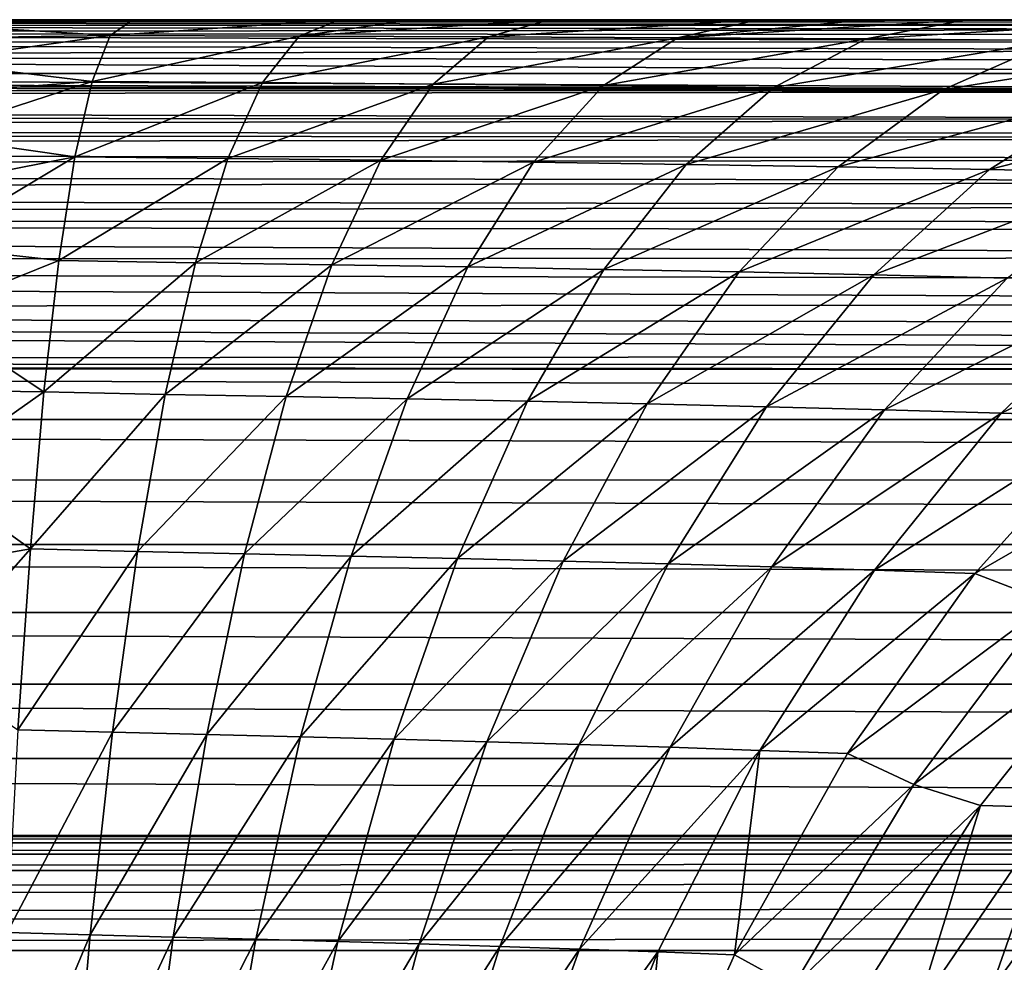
# Model space of a CAD drawing. Header units: metres. Extents: x -139 to 105, y -30 to 40.
# Tile 61 of 153: x -26 to -18, y 13 to 20. Entities that reach past the tile are written whole.
import ezdxf

# ---------------------------------------------------------------- set-up
doc = ezdxf.new("R2010")
doc.units = ezdxf.units.M
doc.layers.add('solid_150_SW0003', color=7, linetype='CONTINUOUS')

msp = doc.modelspace()

# ---------------------------------------------------------------- linework, layer by layer
at = {"layer": 'solid_150_SW0003'}
for points in [[(-40.000031, 19.987135, 73.632484), (-40, 19.999994, 76.063011), (-12.319508, 19.995113, 74.596092)], [(-40.000031, 19.987135, 73.632484), (-12.319508, 19.995113, 74.596092), (-12.89936, 19.980879, 73.069695)], [(-40.000031, 19.987135, 73.632484), (-12.89936, 19.980879, 73.069695), (-13.281672, 19.957729, 71.51664)], [(-40.000031, 19.951254, 71.162354), (-40.000031, 19.987135, 73.632484), (-13.281672, 19.957729, 71.51664)], [(-40, 19.999994, 76.063011), (-33.333328, 19.999994, 76.062828), (-12.319508, 19.995113, 74.596092)], [(-33.333328, 19.999994, 76.062828), (-26.666658, 19.999994, 76.062912), (-12.319508, 19.995113, 74.596092)], [(-26.666658, 19.999994, 76.062912), (-19.104984, 19.999994, 76.062851), (-12.319508, 19.995113, 74.596092)], [(-25.06423, 19.99999, 76.069984), (-19.104984, 19.999994, 76.062851), (-26.666658, 19.999994, 76.062912)], [(-25.06423, 19.99999, 76.069984), (-26.666658, 19.999994, 76.062912), (-26.666658, 19.964184, 77.259071)], [(-25.240599, 19.877882, 78.249039), (-25.06423, 19.99999, 76.069984), (-26.666658, 19.964184, 77.259071)], [(-25.240599, 19.877882, 78.249039), (-23.462234, 19.999949, 76.090065), (-25.06423, 19.99999, 76.069984)], [(-23.775139, 19.872589, 78.287598), (-23.462234, 19.999949, 76.090065), (-25.240599, 19.877882, 78.249039)], [(-25.06423, 19.99999, 76.069984), (-23.462234, 19.999949, 76.090065), (-19.104984, 19.999994, 76.062851)], [(-23.775139, 19.872589, 78.287598), (-22.904152, 19.999912, 76.100182), (-23.462234, 19.999949, 76.090065)], [(-23.775139, 19.872589, 78.287598), (-21.836891, 19.999786, 76.124046), (-22.904152, 19.999912, 76.100182)], [(-22.309853, 19.86643, 78.335175), (-21.836891, 19.999786, 76.124046), (-23.775139, 19.872589, 78.287598)], [(-23.462234, 19.999949, 76.090065), (-22.904152, 19.999912, 76.100182), (-19.104984, 19.999994, 76.062851)], [(-22.904152, 19.999912, 76.100182), (-21.836891, 19.999786, 76.124046), (-19.104984, 19.999994, 76.062851)], [(-22.309853, 19.86643, 78.335175), (-20.223677, 19.999487, 76.164146), (-21.836891, 19.999786, 76.124046)], [(-20.845085, 19.859303, 78.397575), (-20.223677, 19.999487, 76.164146), (-22.309853, 19.86643, 78.335175)], [(-21.836891, 19.999786, 76.124046), (-20.223677, 19.999487, 76.164146), (-19.104984, 19.999994, 76.062851)], [(-20.845085, 19.859303, 78.397575), (-19.386778, 19.999229, 76.191406), (-20.223677, 19.999487, 76.164146)], [(-20.845085, 19.859303, 78.397575), (-18.610403, 19.998852, 76.225296), (-19.386778, 19.999229, 76.191406)], [(-19.381908, 19.850492, 78.48423), (-18.610403, 19.998852, 76.225296), (-20.845085, 19.859303, 78.397575)], [(-20.223677, 19.999487, 76.164146), (-19.386778, 19.999229, 76.191406), (-19.104984, 19.999994, 76.062851)], [(-19.386778, 19.999229, 76.191406), (-18.610403, 19.998852, 76.225296), (-19.104984, 19.999994, 76.062851)], [(-19.381908, 19.850492, 78.48423), (-16.996782, 19.99728, 76.333344), (-18.610403, 19.998852, 76.225296)], [(-17.92152, 19.839205, 78.605171), (-16.996782, 19.99728, 76.333344), (-19.381908, 19.850492, 78.48423)], [(-19.104984, 19.999994, 76.062851), (-11.543309, 20.000002, 76.062904), (-12.319508, 19.995113, 74.596092)], [(-16.11717, 19.995951, 76.40892), (-11.543309, 20.000002, 76.062904), (-19.104984, 19.999994, 76.062851)], [(-16.996782, 19.99728, 76.333344), (-16.11717, 19.995951, 76.40892), (-19.104984, 19.999994, 76.062851)], [(-18.610403, 19.998852, 76.225296), (-16.996782, 19.99728, 76.333344), (-19.104984, 19.999994, 76.062851)], [(-40.000031, 19.951254, 71.162354), (-13.281672, 19.957729, 71.51664), (-13.474427, 19.925066, 69.931877)], [(-39.999989, 19.8969, 68.834679), (-40.000031, 19.951254, 71.162354), (-13.474427, 19.925066, 69.931877)], [(-39.999989, 19.8969, 68.834679), (-13.474427, 19.925066, 69.931877), (-13.475953, 19.88236, 68.333504)], [(-25.240599, 19.877882, 78.249039), (-26.666658, 19.964184, 77.259071), (-26.666658, 19.856575, 78.453621)], [(-39.999989, 19.8969, 68.834679), (-13.475953, 19.88236, 68.333504), (-13.285246, 19.828272, 66.740173)], [(-39.999947, 19.823351, 66.615646), (-39.999989, 19.8969, 68.834679), (-13.285246, 19.828272, 66.740173)], [(-25.240599, 19.877882, 78.249039), (-26.666658, 19.856575, 78.453621), (-26.666658, 19.677078, 79.642204)], [(-25.380417, 19.522062, 80.397385), (-25.240599, 19.877882, 78.249039), (-26.666658, 19.677078, 79.642204)], [(-23.775139, 19.872589, 78.287598), (-25.240599, 19.877882, 78.249039), (-25.380417, 19.522062, 80.397385)], [(-24.058754, 19.512127, 80.449356), (-23.775139, 19.872589, 78.287598), (-25.380417, 19.522062, 80.397385)], [(-22.309853, 19.86643, 78.335175), (-23.775139, 19.872589, 78.287598), (-24.058754, 19.512127, 80.449356)], [(-22.737526, 19.501469, 80.512115), (-22.309853, 19.86643, 78.335175), (-24.058754, 19.512127, 80.449356)], [(-20.845085, 19.859303, 78.397575), (-22.309853, 19.86643, 78.335175), (-22.737526, 19.501469, 80.512115)], [(-21.417198, 19.489597, 80.590599), (-20.845085, 19.859303, 78.397575), (-22.737526, 19.501469, 80.512115)], [(-19.381908, 19.850492, 78.48423), (-20.845085, 19.859303, 78.397575), (-21.417198, 19.489597, 80.590599)], [(-20.098875, 19.475708, 80.692818), (-19.381908, 19.850492, 78.48423), (-21.417198, 19.489597, 80.590599)], [(-17.92152, 19.839205, 78.605171), (-19.381908, 19.850492, 78.48423), (-20.098875, 19.475708, 80.692818)], [(-18.783768, 19.458958, 80.827278), (-17.92152, 19.839205, 78.605171), (-20.098875, 19.475708, 80.692818)], [(-16.46595, 19.825066, 78.773239), (-17.92152, 19.839205, 78.605171), (-18.783768, 19.458958, 80.827278)], [(-39.999958, 19.721525, 64.438614), (-39.999947, 19.823351, 66.615646), (-12.903131, 19.760309, 65.182884)], [(-39.999958, 19.721525, 64.438614), (-12.903131, 19.760309, 65.182884), (-12.344823, 19.680323, 63.729115)], [(-39.999947, 19.823351, 66.615646), (-13.285246, 19.828272, 66.740173), (-12.903131, 19.760309, 65.182884)], [(-17.473787, 19.439079, 81.004921), (-16.46595, 19.825066, 78.773239), (-18.783768, 19.458958, 80.827278)], [(-39.999958, 19.721525, 64.438614), (-11.636265, 19.582647, 62.397461), (-40, 19.582647, 62.397461)], [(-39.999958, 19.721525, 64.438614), (-12.344823, 19.680323, 63.729115), (-11.636265, 19.582647, 62.397461)], [(-25.380417, 19.522062, 80.397385), (-26.666658, 19.677078, 79.642204), (-26.666658, 19.425724, 80.821022)], [(-10.873355, 19.446989, 61.426212), (-75, 19.582647, 62.397461), (-57.499996, 19.582645, 62.397446)], [(-10.873355, 19.446989, 61.426212), (-75, 19.533089, 61.956478), (-75, 19.582647, 62.397461)], [(-10.873355, 19.446989, 61.426212), (-75, 19.463993, 61.518013), (-75, 19.533089, 61.956478)], [(-10.873355, 19.446989, 61.426212), (-57.499996, 19.582645, 62.397446), (-40, 19.582647, 62.397461)], [(-11.636265, 19.582647, 62.397461), (-10.873355, 19.446989, 61.426212), (-40, 19.582647, 62.397461)], [(-10.873355, 19.446989, 61.426212), (-75, 19.375483, 61.082932), (-75, 19.463993, 61.518013)], [(-25.380417, 19.522062, 80.397385), (-26.666658, 19.425724, 80.821022), (-26.666658, 19.102806, 81.985817)], [(-25.512913, 18.938446, 82.494194), (-25.380417, 19.522062, 80.397385), (-26.666658, 19.102806, 81.985817)], [(-24.058754, 19.512127, 80.449356), (-25.380417, 19.522062, 80.397385), (-25.512913, 18.938446, 82.494194)], [(-24.327518, 18.924665, 82.554337), (-24.058754, 19.512127, 80.449356), (-25.512913, 18.938446, 82.494194)], [(-22.737526, 19.501469, 80.512115), (-24.058754, 19.512127, 80.449356), (-24.327518, 18.924665, 82.554337)], [(-23.142801, 18.91082, 82.627029), (-22.737526, 19.501469, 80.512115), (-24.327518, 18.924665, 82.554337)], [(-21.417198, 19.489597, 80.590599), (-22.737526, 19.501469, 80.512115), (-23.142801, 18.91082, 82.627029)], [(-21.959337, 18.895851, 82.716225), (-21.417198, 19.489597, 80.590599), (-23.142801, 18.91082, 82.627029)], [(-20.098875, 19.475708, 80.692818), (-21.417198, 19.489597, 80.590599), (-21.959337, 18.895851, 82.716225)], [(-20.778255, 18.879059, 82.828644), (-20.098875, 19.475708, 80.692818), (-21.959337, 18.895851, 82.716225)], [(-18.783768, 19.458958, 80.827278), (-20.098875, 19.475708, 80.692818), (-20.778255, 18.879059, 82.828644)], [(-19.600782, 18.8598, 82.97142), (-18.783768, 19.458958, 80.827278), (-20.778255, 18.879059, 82.828644)], [(-17.473787, 19.439079, 81.004921), (-18.783768, 19.458958, 80.827278), (-19.600782, 18.8598, 82.97142)], [(-10.873355, 19.446989, 61.426212), (-9.948429, 19.224119, 60.497772), (-75, 19.375483, 61.082932)], [(-9.948429, 19.224119, 60.497772), (-75, 19.267717, 60.6521), (-75, 19.375483, 61.082932)], [(-18.428719, 18.837847, 83.153778), (-17.473787, 19.439079, 81.004921), (-19.600782, 18.8598, 82.97142)], [(-16.171806, 19.416594, 81.240013), (-17.473787, 19.439079, 81.004921), (-18.428719, 18.837847, 83.153778)], [(-17.264654, 18.81354, 83.387703), (-16.171806, 19.416594, 81.240013), (-18.428719, 18.837847, 83.153778)], [(-9.948429, 19.224119, 60.497772), (-75, 19.140892, 60.226357), (-75, 19.267717, 60.6521)], [(-9.948429, 19.224119, 60.497772), (-9.552825, 19.116753, 60.152439), (-75, 19.140892, 60.226357)], [(-9.426639, 19.081476, 60.047752), (-75, 18.995173, 59.806374), (-75, 19.140892, 60.226357)], [(-9.552825, 19.116753, 60.152439), (-9.426639, 19.081476, 60.047752), (-75, 19.140892, 60.226357)], [(-9.426639, 19.081476, 60.047752), (-8.863779, 18.920757, 59.612549), (-75, 18.995173, 59.806374)], [(-25.512913, 18.938446, 82.494194), (-26.666658, 19.102806, 81.985817), (-26.666658, 18.709743, 83.129967)], [(-8.863779, 18.920757, 59.612549), (-75, 18.830847, 59.393082), (-75, 18.995173, 59.806374)], [(-8.863779, 18.920757, 59.612549), (-8.257293, 18.746494, 59.19965), (-75, 18.830847, 59.393082)], [(-25.512913, 18.938446, 82.494194), (-26.666658, 18.709743, 83.129967), (-26.666658, 18.248663, 84.247269)], [(-25.637217, 18.13303, 84.51088), (-25.512913, 18.938446, 82.494194), (-26.666658, 18.248663, 84.247269)], [(-24.327518, 18.924665, 82.554337), (-25.512913, 18.938446, 82.494194), (-25.637217, 18.13303, 84.51088)], [(-24.579666, 18.116398, 84.57502), (-24.327518, 18.924665, 82.554337), (-25.637217, 18.13303, 84.51088)], [(-23.142801, 18.91082, 82.627029), (-24.327518, 18.924665, 82.554337), (-24.579666, 18.116398, 84.57502)], [(-23.523018, 18.100456, 84.653481), (-23.142801, 18.91082, 82.627029), (-24.579666, 18.116398, 84.57502)], [(-21.959337, 18.895851, 82.716225), (-23.142801, 18.91082, 82.627029), (-23.523018, 18.100456, 84.653481)], [(-22.467947, 18.083586, 84.749115), (-21.959337, 18.895851, 82.716225), (-23.523018, 18.100456, 84.653481)], [(-20.778255, 18.879059, 82.828644), (-21.959337, 18.895851, 82.716225), (-22.467947, 18.083586, 84.749115)], [(-21.415606, 18.065229, 84.867424), (-20.778255, 18.879059, 82.828644), (-22.467947, 18.083586, 84.749115)], [(-19.600782, 18.8598, 82.97142), (-20.778255, 18.879059, 82.828644), (-21.415606, 18.065229, 84.867424)], [(-20.367228, 18.044983, 85.014351), (-19.600782, 18.8598, 82.97142), (-21.415606, 18.065229, 84.867424)], [(-18.428719, 18.837847, 83.153778), (-19.600782, 18.8598, 82.97142), (-20.367228, 18.044983, 85.014351)], [(-8.257293, 18.746494, 59.19965), (-75, 18.648323, 58.987537), (-75, 18.830847, 59.393082)], [(-19.324518, 18.022633, 85.19754), (-18.428719, 18.837847, 83.153778), (-20.367228, 18.044983, 85.014351)], [(-17.264654, 18.81354, 83.387703), (-18.428719, 18.837847, 83.153778), (-19.324518, 18.022633, 85.19754)], [(-18.289812, 17.998226, 85.42691), (-17.264654, 18.81354, 83.387703), (-19.324518, 18.022633, 85.19754)], [(-8.257293, 18.746494, 59.19965), (-7.599907, 18.560139, 58.807369), (-75, 18.648323, 58.987537)], [(-7.599907, 18.560139, 58.807369), (-75, 18.44808, 58.590755), (-75, 18.648323, 58.987537)], [(-7.599907, 18.560139, 58.807369), (-7.153288, 18.434151, 58.564709), (-75, 18.44808, 58.590755)], [(-6.151181, 18.160593, 58.087021), (-75, 18.115625, 58.013988), (-75, 18.44808, 58.590755)], [(-6.891417, 18.361059, 58.430973), (-6.151181, 18.160593, 58.087021), (-75, 18.44808, 58.590755)], [(-7.153288, 18.434151, 58.564709), (-6.891417, 18.361059, 58.430973), (-75, 18.44808, 58.590755)], [(-25.637217, 18.13303, 84.51088), (-26.666658, 18.248663, 84.247269), (-26.666658, 17.721157, 85.334251)], [(-6.151181, 18.160593, 58.087021), (-5.397943, 17.972485, 57.790405), (-75, 18.115625, 58.013988)], [(-4.61762, 17.79777, 57.534058), (-75, 17.745928, 57.46117), (-75, 18.115625, 58.013988)], [(-5.397943, 17.972485, 57.790405), (-4.61762, 17.79777, 57.534058), (-75, 18.115625, 58.013988)], [(-25.752569, 17.115093, 86.422691), (-25.637217, 18.13303, 84.51088), (-26.666658, 17.721157, 85.334251)], [(-24.579666, 18.116398, 84.57502), (-25.637217, 18.13303, 84.51088), (-25.752569, 17.115093, 86.422691)], [(-24.813665, 17.096684, 86.487579), (-24.579666, 18.116398, 84.57502), (-25.752569, 17.115093, 86.422691)], [(-23.523018, 18.100456, 84.653481), (-24.579666, 18.116398, 84.57502), (-24.813665, 17.096684, 86.487579)], [(-23.875872, 17.079548, 86.568527), (-23.523018, 18.100456, 84.653481), (-24.813665, 17.096684, 86.487579)], [(-22.467947, 18.083586, 84.749115), (-23.523018, 18.100456, 84.653481), (-23.875872, 17.079548, 86.568527)], [(-22.939947, 17.061651, 86.667198), (-22.467947, 18.083586, 84.749115), (-23.875872, 17.079548, 86.568527)], [(-21.415606, 18.065229, 84.867424), (-22.467947, 18.083586, 84.749115), (-22.939947, 17.061651, 86.667198)], [(-22.007065, 17.04253, 86.78801), (-21.415606, 18.065229, 84.867424), (-22.939947, 17.061651, 86.667198)], [(-20.367228, 18.044983, 85.014351), (-21.415606, 18.065229, 84.867424), (-22.007065, 17.04253, 86.78801)], [(-21.078474, 17.021942, 86.935814), (-20.367228, 18.044983, 85.014351), (-22.007065, 17.04253, 86.78801)], [(-19.324518, 18.022633, 85.19754), (-20.367228, 18.044983, 85.014351), (-21.078474, 17.021942, 86.935814)], [(-20.155787, 16.999685, 87.116837), (-19.324518, 18.022633, 85.19754), (-21.078474, 17.021942, 86.935814)], [(-18.289812, 17.998226, 85.42691), (-19.324518, 18.022633, 85.19754), (-20.155787, 16.999685, 87.116837)], [(-19.241106, 16.97563, 87.339134), (-18.289812, 17.998226, 85.42691), (-20.155787, 16.999685, 87.116837)], [(-17.265882, 17.971844, 85.712868), (-18.289812, 17.998226, 85.42691), (-19.241106, 16.97563, 87.339134)], [(-18.336899, 16.949648, 87.611168), (-17.265882, 17.971844, 85.712868), (-19.241106, 16.97563, 87.339134)], [(-18.336899, 16.949648, 87.611168), (-16.261564, 17.944063, 86.069443), (-17.265882, 17.971844, 85.712868)], [(-18.336899, 16.949648, 87.611168), (-17.450594, 16.922129, 87.944359), (-16.261564, 17.944063, 86.069443)], [(-4.61762, 17.79777, 57.534058), (-3.817436, 17.638939, 57.314972), (-75, 17.745928, 57.46117)], [(-2.250258, 17.399609, 57.006809), (-75, 17.340723, 56.934658), (-75, 17.745928, 57.46117)], [(-3.022143, 17.503998, 57.13818), (-2.250258, 17.399609, 57.006809), (-75, 17.745928, 57.46117)], [(-3.817436, 17.638939, 57.314972), (-3.022143, 17.503998, 57.13818), (-75, 17.745928, 57.46117)], [(-25.752569, 17.115093, 86.422691), (-26.666658, 17.721157, 85.334251), (-26.666658, 17.128834, 86.387627)], [(-2.250258, 17.399609, 57.006809), (-1.490329, 17.325424, 56.916134), (-75, 17.340723, 56.934658)], [(75, 16.904514, 56.439465), (-75, 16.901983, 56.436775), (-75, 17.340723, 56.934658)], [(0, 17.271215, 56.851219), (75, 16.904514, 56.439465), (-75, 17.340723, 56.934658)], [(-0.740243, 17.282368, 56.864483), (0, 17.271215, 56.851219), (-75, 17.340723, 56.934658)], [(-1.490329, 17.325424, 56.916134), (-0.740243, 17.282368, 56.864483), (-75, 17.340723, 56.934658)], [(-25.752569, 17.115093, 86.422691), (-26.666658, 17.128834, 86.387627), (-26.666658, 16.47349, 87.404015)], [(-25.858383, 15.898482, 88.21019), (-25.752569, 17.115093, 86.422691), (-26.666658, 16.47349, 87.404015)], [(-24.813665, 17.096684, 86.487579), (-25.752569, 17.115093, 86.422691), (-25.858383, 15.898482, 88.21019)], [(-25.028316, 15.879272, 88.273277), (-24.813665, 17.096684, 86.487579), (-25.858383, 15.898482, 88.21019)], [(-23.875872, 17.079548, 86.568527), (-24.813665, 17.096684, 86.487579), (-25.028316, 15.879272, 88.273277)], [(-24.199547, 15.861699, 88.354042), (-23.875872, 17.079548, 86.568527), (-25.028316, 15.879272, 88.273277)], [(-22.939947, 17.061651, 86.667198), (-23.875872, 17.079548, 86.568527), (-24.199547, 15.861699, 88.354042)], [(-23.372908, 15.843514, 88.453011), (-22.939947, 17.061651, 86.667198), (-24.199547, 15.861699, 88.354042)], [(-22.007065, 17.04253, 86.78801), (-22.939947, 17.061651, 86.667198), (-23.372908, 15.843514, 88.453011)], [(-22.549597, 15.824309, 88.573608), (-22.007065, 17.04253, 86.78801), (-23.372908, 15.843514, 88.453011)], [(-21.078474, 17.021942, 86.935814), (-22.007065, 17.04253, 86.78801), (-22.549597, 15.824309, 88.573608)], [(-21.730869, 15.803933, 88.719719), (-21.078474, 17.021942, 86.935814), (-22.549597, 15.824309, 88.573608)], [(-20.155787, 16.999685, 87.116837), (-21.078474, 17.021942, 86.935814), (-21.730869, 15.803933, 88.719719)], [(-20.918259, 15.782198, 88.896301), (-20.155787, 16.999685, 87.116837), (-21.730869, 15.803933, 88.719719)], [(-19.241106, 16.97563, 87.339134), (-20.155787, 16.999685, 87.116837), (-20.918259, 15.782198, 88.896301)], [(-20.113657, 15.758885, 89.109741), (-19.241106, 16.97563, 87.339134), (-20.918259, 15.782198, 88.896301)], [(-18.336899, 16.949648, 87.611168), (-19.241106, 16.97563, 87.339134), (-20.113657, 15.758885, 89.109741)], [(-19.31926, 15.733757, 89.366753), (-18.336899, 16.949648, 87.611168), (-20.113657, 15.758885, 89.109741)], [(-19.31926, 15.733757, 89.366753), (-17.450594, 16.922129, 87.944359), (-18.336899, 16.949648, 87.611168)], [(75, 16.904514, 56.439465), (75, 16.434439, 55.972115), (-75, 16.901983, 56.436775)], [(75, 16.434439, 55.972115), (-75, 16.431969, 55.969814), (-75, 16.901983, 56.436775)], [(-19.31926, 15.733757, 89.366753), (-18.541222, 15.707071, 89.676392), (-17.450594, 16.922129, 87.944359)], [(-17.450594, 16.922129, 87.944359), (-18.541222, 15.707071, 89.676392), (-16.787046, 16.717043, 88.626472)], [(-18.541222, 15.707071, 89.676392), (-17.95768, 15.482572, 90.290009), (-16.787046, 16.717043, 88.626472)], [(75, 16.434439, 55.972115), (75, 15.934592, 55.53706), (-75, 16.431969, 55.969814)], [(75, 15.934592, 55.53706), (-75, 15.93238, 55.535263), (-75, 16.431969, 55.969814)], [(-25.858383, 15.898482, 88.21019), (-26.666658, 16.47349, 87.404015), (-26.666658, 15.757314, 88.3797)], [(75, 15.934592, 55.53706), (75, 15.406634, 55.135788), (-75, 15.93238, 55.535263)], [(75, 15.406634, 55.135788), (-75, 15.404788, 55.13448), (-75, 15.93238, 55.535263)], [(-25.858383, 15.898482, 88.21019), (-26.666658, 15.757314, 88.3797), (-26.666658, 14.983031, 89.31073)], [(-25.954082, 14.497376, 89.854301), (-25.858383, 15.898482, 88.21019), (-26.666658, 14.983031, 89.31073)], [(-25.028316, 15.879272, 88.273277), (-25.858383, 15.898482, 88.21019), (-25.954082, 14.497376, 89.854301)], [(-25.222445, 14.478235, 89.913765), (-25.028316, 15.879272, 88.273277), (-25.954082, 14.497376, 89.854301)], [(-24.199547, 15.861699, 88.354042), (-25.028316, 15.879272, 88.273277), (-25.222445, 14.478235, 89.913765)], [(-24.492268, 14.460846, 89.992249), (-24.199547, 15.861699, 88.354042), (-25.222445, 14.478235, 89.913765)], [(-23.372908, 15.843514, 88.453011), (-24.199547, 15.861699, 88.354042), (-24.492268, 14.460846, 89.992249)], [(-23.764454, 14.442988, 90.089394), (-23.372908, 15.843514, 88.453011), (-24.492268, 14.460846, 89.992249)], [(-22.549597, 15.824309, 88.573608), (-23.372908, 15.843514, 88.453011), (-23.764454, 14.442988, 90.089394)], [(-23.040222, 14.424291, 90.207733), (-22.549597, 15.824309, 88.573608), (-23.764454, 14.442988, 90.089394)], [(-21.730869, 15.803933, 88.719719), (-22.549597, 15.824309, 88.573608), (-23.040222, 14.424291, 90.207733)], [(-22.320835, 14.404645, 90.350288), (-21.730869, 15.803933, 88.719719), (-23.040222, 14.424291, 90.207733)], [(-20.918259, 15.782198, 88.896301), (-21.730869, 15.803933, 88.719719), (-22.320835, 14.404645, 90.350288)], [(-21.607754, 14.383869, 90.520859), (-20.918259, 15.782198, 88.896301), (-22.320835, 14.404645, 90.350288)], [(-20.113657, 15.758885, 89.109741), (-20.918259, 15.782198, 88.896301), (-21.607754, 14.383869, 90.520859)], [(-20.902689, 14.361723, 90.724365), (-20.113657, 15.758885, 89.109741), (-21.607754, 14.383869, 90.520859)], [(-19.31926, 15.733757, 89.366753), (-20.113657, 15.758885, 89.109741), (-20.902689, 14.361723, 90.724365)], [(-20.207582, 14.337922, 90.965973), (-19.31926, 15.733757, 89.366753), (-20.902689, 14.361723, 90.724365)], [(-20.207582, 14.337922, 90.965973), (-18.541222, 15.707071, 89.676392), (-19.31926, 15.733757, 89.366753)], [(-20.207582, 14.337922, 90.965973), (-19.527468, 14.312634, 91.25264), (-18.541222, 15.707071, 89.676392)], [(-18.541222, 15.707071, 89.676392), (-19.527468, 14.312634, 91.25264), (-17.95768, 15.482572, 90.290009)], [(-19.527468, 14.312634, 91.25264), (-19.014492, 14.07372, 91.799797), (-17.95768, 15.482572, 90.290009)], [(-17.369612, 15.327932, 90.876099), (-17.95768, 15.482572, 90.290009), (-19.014492, 14.07372, 91.799797)], [(75, 15.406634, 55.135788), (75, 14.85282, 54.77013), (-75, 15.404788, 55.13448)], [(75, 14.85282, 54.77013), (-75, 14.851449, 54.769291), (-75, 15.404788, 55.13448)], [(-18.497438, 13.91071, 92.320564), (-17.369612, 15.327932, 90.876099), (-19.014492, 14.07372, 91.799797)], [(-17.920912, 13.896136, 92.760925), (-17.369612, 15.327932, 90.876099), (-18.497438, 13.91071, 92.320564)], [(75, 14.85282, 54.77013), (75, 14.275697, 54.441868), (-75, 14.851449, 54.769291)], [(75, 14.275697, 54.441868), (-75, 14.27494, 54.441471), (-75, 14.851449, 54.769291)], [(-25.222445, 14.478235, 89.913765), (-25.954082, 14.497376, 89.854301), (-26.039101, 12.926429, 91.336327)], [(-25.394894, 12.908121, 91.391006), (-25.222445, 14.478235, 89.913765), (-26.039101, 12.926429, 91.336327)], [(-24.492268, 14.460846, 89.992249), (-25.222445, 14.478235, 89.913765), (-25.394894, 12.908121, 91.391006)], [(-24.752289, 12.891412, 91.465714), (-24.492268, 14.460846, 89.992249), (-25.394894, 12.908121, 91.391006)], [(-23.764454, 14.442988, 90.089394), (-24.492268, 14.460846, 89.992249), (-24.752289, 12.891412, 91.465714)], [(-24.112255, 12.874382, 91.559525), (-23.764454, 14.442988, 90.089394), (-24.752289, 12.891412, 91.465714)], [(-23.040222, 14.424291, 90.207733), (-23.764454, 14.442988, 90.089394), (-24.112255, 12.874382, 91.559525)], [(-23.476021, 12.856704, 91.674225), (-23.040222, 14.424291, 90.207733), (-24.112255, 12.874382, 91.559525)], [(-22.320835, 14.404645, 90.350288), (-23.040222, 14.424291, 90.207733), (-23.476021, 12.856704, 91.674225)], [(-22.844864, 12.838272, 91.812027), (-22.320835, 14.404645, 90.350288), (-23.476021, 12.856704, 91.674225)], [(-21.607754, 14.383869, 90.520859), (-22.320835, 14.404645, 90.350288), (-22.844864, 12.838272, 91.812027)], [(-22.220181, 12.818908, 91.975731), (-21.607754, 14.383869, 90.520859), (-22.844864, 12.838272, 91.812027)], [(-20.902689, 14.361723, 90.724365), (-21.607754, 14.383869, 90.520859), (-22.220181, 12.818908, 91.975731)], [(-21.603516, 12.798381, 92.168953), (-20.902689, 14.361723, 90.724365), (-22.220181, 12.818908, 91.975731)], [(-20.207582, 14.337922, 90.965973), (-20.902689, 14.361723, 90.724365), (-21.603516, 12.798381, 92.168953)], [(75, 14.275697, 54.441868), (75, 13.677775, 54.152496), (-75, 14.27494, 54.441471)], [(75, 13.677775, 54.152496), (-75, 13.677775, 54.152496), (-75, 14.27494, 54.441471)], [(-20.996597, 12.776396, 92.395485), (-20.207582, 14.337922, 90.965973), (-21.603516, 12.798381, 92.168953)], [(-20.996597, 12.776396, 92.395485), (-20.403469, 12.753054, 92.660446), (-20.207582, 14.337922, 90.965973)], [(-20.207582, 14.337922, 90.965973), (-20.403469, 12.753054, 92.660446), (-19.527468, 14.312634, 91.25264)], [(-19.527468, 14.312634, 91.25264), (-20.403469, 12.753054, 92.660446), (-19.014492, 14.07372, 91.799797)], [(-20.403469, 12.753054, 92.660446), (-19.951248, 12.504745, 93.144272), (-19.014492, 14.07372, 91.799797)], [(-18.497438, 13.91071, 92.320564), (-19.014492, 14.07372, 91.799797), (-19.951248, 12.504745, 93.144272)], [(-18.416395, 12.481959, 94.319801), (-17.263468, 14.043448, 93.123344), (-17.920912, 13.896136, 92.760925)], [(-17.879982, 12.637517, 94.701668), (-17.263468, 14.043448, 93.123344), (-18.416395, 12.481959, 94.319801)], [(-19.495882, 12.336864, 93.604294), (-18.497438, 13.91071, 92.320564), (-19.951248, 12.504745, 93.144272)], [(-18.990555, 12.324636, 93.995422), (-18.497438, 13.91071, 92.320564), (-19.495882, 12.336864, 93.604294)], [(-18.990555, 12.324636, 93.995422), (-17.920912, 13.896136, 92.760925), (-18.497438, 13.91071, 92.320564)], [(-18.416395, 12.481959, 94.319801), (-17.920912, 13.896136, 92.760925), (-18.990555, 12.324636, 93.995422)], [(73.994797, 13.669294, 54.148739), (-74.006218, 13.669241, 54.148716), (-75, 13.677775, 54.152496)], [(75, 13.677775, 54.152496), (73.994797, 13.669294, 54.148739), (-75, 13.677775, 54.152496)], [(73.994797, 13.669294, 54.148739), (73.028915, 13.620726, 54.127403), (-74.006218, 13.669241, 54.148716)], [(73.028915, 13.620726, 54.127403), (-73.051773, 13.622031, 54.127972), (-74.006218, 13.669241, 54.148716)], [(73.028915, 13.620726, 54.127403), (-72.136673, 13.535886, 54.090866), (-73.051773, 13.622031, 54.127972)], [(73.028915, 13.620726, 54.127403), (72.102348, 13.531791, 54.089123), (-72.136673, 13.535886, 54.090866)], [(72.102348, 13.531791, 54.089123), (-71.259933, 13.409389, 54.038097), (-72.136673, 13.535886, 54.090866)], [(72.102348, 13.531791, 54.089123), (71.212318, 13.400123, 54.034313), (-71.259933, 13.409389, 54.038097)], [(71.212318, 13.400123, 54.034313), (-70.422531, 13.242846, 53.971699), (-71.259933, 13.409389, 54.038097)], [(71.212318, 13.400123, 54.034313), (70.36161, 13.22689, 53.965519), (-70.422531, 13.242846, 53.971699)], [(70.36161, 13.22689, 53.965519), (-69.627426, 13.038386, 53.894859), (-70.422531, 13.242846, 53.971699)], [(70.36161, 13.22689, 53.965519), (69.558548, 13.01697, 53.887104), (-69.627426, 13.038386, 53.894859)], [(69.558548, 13.01697, 53.887104), (-68.876892, 12.795526, 53.810123), (-69.627426, 13.038386, 53.894859)], [(69.558548, 13.01697, 53.887104), (68.808632, 12.770936, 53.801929), (-68.876892, 12.795526, 53.810123)], [(-25.394894, 12.908121, 91.391006), (-26.039101, 12.926429, 91.336327), (-26.112967, 11.204411, 92.640503)], [(-25.544712, 11.187619, 92.689827), (-25.394894, 12.908121, 91.391006), (-26.112967, 11.204411, 92.640503)], [(-24.752289, 12.891412, 91.465714), (-25.394894, 12.908121, 91.391006), (-25.544712, 11.187619, 92.689827)], [(-24.97818, 11.172075, 92.75985), (-24.752289, 12.891412, 91.465714), (-25.544712, 11.187619, 92.689827)], [(-24.112255, 12.874382, 91.559525), (-24.752289, 12.891412, 91.465714), (-24.97818, 11.172075, 92.75985)], [(-24.414394, 11.156356, 92.849411), (-24.112255, 12.874382, 91.559525), (-24.97818, 11.172075, 92.75985)], [(-23.476021, 12.856704, 91.674225), (-24.112255, 12.874382, 91.559525), (-24.414394, 11.156356, 92.849411)], [(-23.854599, 11.140183, 92.959663), (-23.476021, 12.856704, 91.674225), (-24.414394, 11.156356, 92.849411)], [(-22.844864, 12.838272, 91.812027), (-23.476021, 12.856704, 91.674225), (-23.854599, 11.140183, 92.959663)], [(-23.300079, 11.12344, 93.09211), (-22.844864, 12.838272, 91.812027), (-23.854599, 11.140183, 92.959663)], [(-22.220181, 12.818908, 91.975731), (-22.844864, 12.838272, 91.812027), (-23.300079, 11.12344, 93.09211)], [(-22.752176, 11.105943, 93.248672), (-22.220181, 12.818908, 91.975731), (-23.300079, 11.12344, 93.09211)], [(-21.603516, 12.798381, 92.168953), (-22.220181, 12.818908, 91.975731), (-22.752176, 11.105943, 93.248672)], [(68.808632, 12.770936, 53.801929), (-68.168663, 12.513125, 53.720276), (-68.876892, 12.795526, 53.810123)], [(68.808632, 12.770936, 53.801929), (68.106361, 12.48667, 53.71233), (-68.168663, 12.513125, 53.720276)], [(-22.212296, 11.087496, 93.431831), (-21.603516, 12.798381, 92.168953), (-22.752176, 11.105943, 93.248672)], [(-20.996597, 12.776396, 92.395485), (-21.603516, 12.798381, 92.168953), (-22.212296, 11.087496, 93.431831)], [(-21.68198, 11.067813, 93.644211), (-20.996597, 12.776396, 92.395485), (-22.212296, 11.087496, 93.431831)], [(-21.68198, 11.067813, 93.644211), (-21.164423, 11.046943, 93.889336), (-20.996597, 12.776396, 92.395485)], [(-20.996597, 12.776396, 92.395485), (-21.164423, 11.046943, 93.889336), (-20.403469, 12.753054, 92.660446)], [(-20.403469, 12.753054, 92.660446), (-21.164423, 11.046943, 93.889336), (-19.951248, 12.504745, 93.144272)]]:
    msp.add_3dface(points, dxfattribs=at)

doc.saveas('drawing.dxf')
